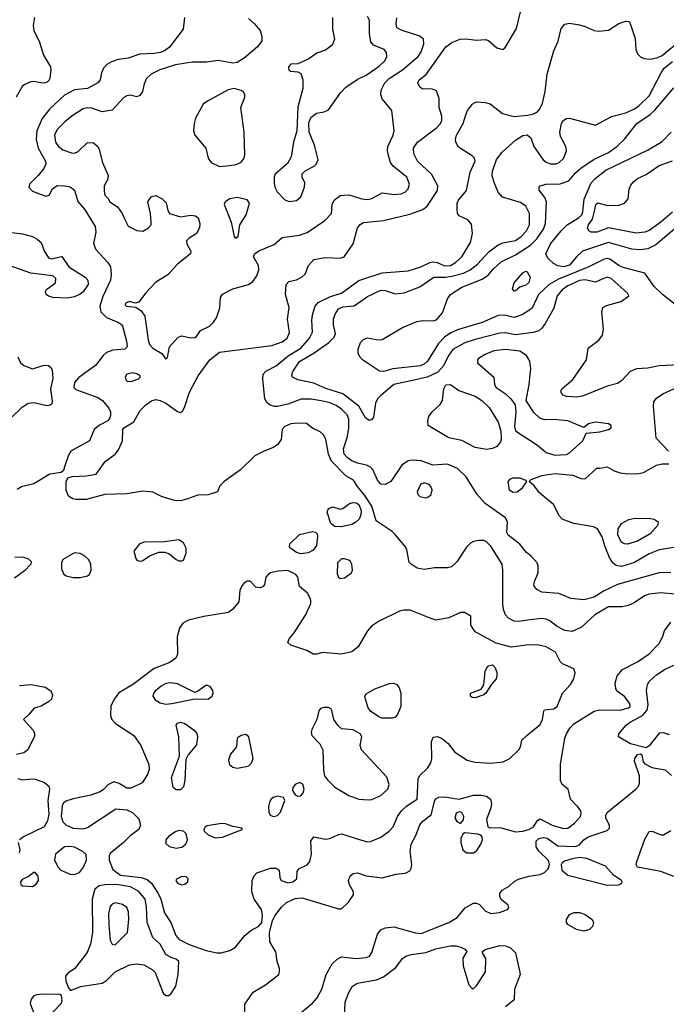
# Model space of a CAD drawing. Extents: x 1173079 to 1307053, y 522583 to 678478.
# Tile 98 of 256: x 1222707 to 1227163, y 556530 to 563320. Entities that reach past the tile are written whole.
import ezdxf

# ---------------------------------------------------------------- set-up
doc = ezdxf.new("R2010")
doc.units = 0

msp = doc.modelspace()

# ---------------------------------------------------------------- linework, layer by layer
at = {"layer": '0CON20XD'}
for points in [[(1222810, 563335), (1222800.9, 563280.9), (1222805.6, 563245), (1222843.1, 563165), (1222871.1, 563075), (1222918.5, 562995), (1222922.5, 562975), (1222915.6, 562915), (1222905, 562897.5), (1222885, 562885.6), (1222863.4, 562883.4), (1222805, 562894), (1222785, 562890.8), (1222738.8, 562871.2), (1222725, 562858.8), (1222683, 562787)], [(1223843.3, 563335), (1223833.1, 563255), (1223739.4, 563130.6), (1223705, 563105.6), (1223676.7, 563095), (1223635, 563087.1), (1223535, 563081.8), (1223455, 563054.5), (1223385, 563046.5), (1223339.4, 563030.6), (1223308.9, 563011.1), (1223284.2, 562985), (1223270.8, 562955), (1223262.9, 562905), (1223245.8, 562885), (1223175, 562845.6), (1223085, 562837.5), (1223015, 562799.1), (1222914.7, 562705.3), (1222861.7, 562638.3), (1222825.3, 562555), (1222821.3, 562495), (1222834.2, 562434.2), (1222885.6, 562345), (1222888.1, 562325), (1222874.2, 562295), (1222834.3, 562245.7), (1222775, 562186.2), (1222770, 562165), (1222795, 562137.5), (1222887, 562103), (1222910, 562110), (1222933.3, 562155), (1222965, 562176.2), (1223015, 562175.7), (1223055, 562167.5), (1223084, 562145), (1223107.2, 562067.2), (1223155, 562013.1), (1223227.5, 561895), (1223230.9, 561855), (1223217, 561777), (1223231.4, 561735), (1223315.5, 561645.5), (1223333.1, 561615), (1223336.9, 561565), (1223332.5, 561525), (1223280.7, 561410.7), (1223258.7, 561345), (1223266.6, 561306.6), (1223305, 561266.5), (1223383.8, 561235), (1223413.8, 561215), (1223444.3, 561104.3), (1223447.5, 561065), (1223431.7, 561048.3), (1223348.2, 561041.8), (1223305.4, 561024.6), (1223282.5, 561005), (1223229.2, 560935), (1223115, 560853.3), (1223085, 560817.5), (1223080, 560785), (1223095, 560769.2), (1223245, 560715.5), (1223277.1, 560695), (1223320.6, 560640.6), (1223331.9, 560615), (1223333.1, 560595), (1223328.6, 560575), (1223314, 560555), (1223258, 560525), (1223220.8, 560495), (1223188, 560415), (1223060, 560345), (1223043.9, 560316.1), (1223015.8, 560235.8), (1223008.3, 560211.7), (1222992.5, 560197.5), (1222914.6, 560185.4), (1222805, 560120.4), (1222720.7, 560099.3), (1222690, 560080)], [(1224285, 563327.5), (1224322.5, 563295), (1224364.2, 563245), (1224375.7, 563205), (1224375.8, 563175), (1224347, 563133), (1224254.5, 563055.5), (1224205, 563025.6), (1224175, 563021.5), (1224075, 563038.5), (1223995, 563027.9), (1223895, 563026.8), (1223781.4, 563008.6), (1223672, 562975), (1223612.5, 562945), (1223578.3, 562911.7), (1223561.7, 562868.3), (1223553.8, 562825), (1223535, 562796.7), (1223515, 562788.8), (1223468.8, 562798.8), (1223445, 562796), (1223425, 562784), (1223343.9, 562696.1), (1223275.9, 562684.1), (1223205, 562710.4), (1223175, 562712.3), (1223145, 562704.6), (1223075, 562661.8), (1223021.3, 562618.7), (1222965, 562563.3), (1222948.2, 562525), (1222955, 562476.2), (1222975.6, 562445), (1223005, 562422.5), (1223065, 562402.2), (1223085, 562400), (1223109.1, 562410.9), (1223175, 562474), (1223215, 562471.2), (1223245, 562446.7), (1223256, 562425), (1223276.9, 562335), (1223317.5, 562245), (1223313.3, 562215), (1223290, 562175), (1223288.8, 562135), (1223295, 562110), (1223315, 562090), (1223327.5, 562065), (1223380.3, 562030.3), (1223412.8, 561982.8), (1223431.4, 561941.4), (1223455.4, 561895.4), (1223515, 561866.7), (1223555, 561862.9), (1223595, 561884.2), (1223612.5, 561905), (1223614.3, 561925), (1223609.1, 561985), (1223589.5, 562065), (1223615, 562100), (1223645, 562109.1), (1223689.2, 562085), (1223717.4, 562057.4), (1223727.5, 562005), (1223740, 561985), (1223815, 561960), (1223885, 561972), (1223918.8, 561968.8), (1223936.2, 561955), (1223948.1, 561915), (1223945.4, 561884.6), (1223925, 561846.2), (1223875, 561813.3), (1223857.5, 561795), (1223860, 561775), (1223886, 561725), (1223884.2, 561705), (1223795.6, 561635), (1223728.1, 561561.9), (1223645, 561509.5), (1223573.8, 561435), (1223527.9, 561372.1), (1223505, 561366.2), (1223465, 561376.2), (1223437.5, 561365), (1223433.8, 561355), (1223443.3, 561345), (1223507.7, 561337.7), (1223545, 561313.1), (1223569.7, 561275), (1223591.6, 561111.6), (1223601.3, 561081.3), (1223625, 561055.7), (1223687.7, 561017.7), (1223715, 560980), (1223725, 560990), (1223739.2, 561065), (1223798.7, 561131.3), (1223825, 561140.8), (1223885, 561125.6), (1223915, 561128.9), (1223925.6, 561135), (1223953.8, 561176.2), (1224015, 561206.8), (1224043.8, 561235), (1224063.8, 561265), (1224086.6, 561333.4), (1224091.8, 561405), (1224105, 561427.3), (1224175, 561463.3), (1224285, 561494.4), (1224314, 561515), (1224340.8, 561555), (1224355.8, 561595.8), (1224352, 561625), (1224318.6, 561685), (1224324.3, 561705), (1224355, 561725.5), (1224460.5, 561769.5), (1224515, 561817.5), (1224635.3, 561834.7), (1224688.2, 561851.8), (1224810, 561935), (1224855.8, 561985), (1224860, 562045), (1224874, 562075), (1224915, 562107.1), (1224975, 562113.1), (1225065, 562084.6), (1225105, 562080.7), (1225135, 562087.7), (1225205, 562125.6), (1225285, 562114.4), (1225335, 562119.4), (1225366.3, 562133.7), (1225385, 562153.8), (1225392.5, 562185), (1225375.7, 562235), (1225280.7, 562310.7), (1225263.3, 562335), (1225250.5, 562375), (1225242.1, 562415), (1225244.5, 562445), (1225281.9, 562525), (1225288.6, 562555), (1225271.4, 562695), (1225227.2, 562747.2), (1225204.6, 562774.6), (1225195.5, 562805.5), (1225199.1, 562835), (1225223.5, 562885), (1225254.5, 562915), (1225344.6, 562975), (1225453.1, 563066.9), (1225475, 563098), (1225493.3, 563155), (1225490.6, 563185), (1225465, 563207.5), (1225343.3, 563245), (1225306.2, 563265), (1225300.8, 563295), (1225307.3, 563332.7)], [(1227220.5, 559359.5), (1227125, 559367.5), (1227045, 559358.8), (1227012.8, 559347.2), (1226940.9, 559299.1), (1226900.3, 559279.7), (1226858.7, 559271.3), (1226765, 559270.9), (1226670, 559215), (1226578.7, 559131.3), (1226515, 559102.2), (1226465, 559107.5), (1226412, 559135), (1226361.2, 559175), (1226335, 559187.1), (1226305, 559190.6), (1226225, 559181.1), (1226145, 559171.2), (1226115, 559173.5), (1226076.7, 559193.3), (1226055.3, 559215.3), (1226043.3, 559245), (1226037.5, 559285), (1226037.5, 559525), (1226032.2, 559565), (1225955, 559688.9), (1225925, 559719.5), (1225905, 559728.5), (1225871.3, 559728.7), (1225835, 559722.9), (1225815, 559710.8), (1225787.4, 559682.6), (1225719.1, 559580.9), (1225683.2, 559546.8), (1225655, 559540), (1225565, 559539.4), (1225495, 559528.1), (1225447.5, 559537.5), (1225404, 559565), (1225390.4, 559580.4), (1225375.5, 559665), (1225366.5, 559685), (1225295, 559770), (1225275, 559790), (1225164.2, 559865), (1225132.9, 559965), (1225085, 560040), (1225035, 560101.2), (1225006.7, 560145), (1224955.8, 560175.8), (1224856.8, 560276.8), (1224835.8, 560325), (1224816.7, 560426.7), (1224798.8, 560458.8), (1224777.3, 560477.3), (1224725, 560502.9), (1224684.5, 560534.5), (1224625, 560538.7), (1224575, 560533.2), (1224533.3, 560515), (1224515.6, 560495), (1224508.5, 560425), (1224485, 560389.4), (1224455, 560369.1), (1224391.2, 560345), (1224328.3, 560311.7), (1224230, 560215), (1224116.7, 560135), (1224087.5, 560105), (1224070, 560065), (1224005, 560043.8), (1223935, 560042.2), (1223857.3, 560012.7), (1223815, 560003.2), (1223775, 560004.6), (1223728, 560018), (1223685, 560031.4), (1223625, 560061.4), (1223555, 560069.1), (1223445, 560051.3), (1223293, 560047), (1223165, 560012.5), (1223095, 560010.5), (1223073.8, 560015), (1223044.6, 560034.6), (1223027, 560077), (1223027.1, 560135), (1223039.7, 560160.3), (1223068.9, 560171.1), (1223165, 560173.6), (1223234, 560186), (1223297.3, 560272.7), (1223365.2, 560324.8), (1223387.3, 560355), (1223415.4, 560415), (1223418.6, 560495), (1223425.8, 560505), (1223493.4, 560546.6), (1223538.2, 560625), (1223576.2, 560663.8), (1223615, 560691.8), (1223645, 560700.8), (1223674.7, 560694.7), (1223714.7, 560674.7), (1223795, 560617.5), (1223815, 560612.5), (1223828.7, 560621.3), (1223843.5, 560646.5), (1223878.3, 560751.7), (1223938.1, 560865), (1224017.5, 560975), (1224083.2, 561026.8), (1224445, 561073.6), (1224515, 561099.1), (1224551.1, 561125), (1224567, 561163), (1224552.9, 561255), (1224564.2, 561335), (1224540, 561425), (1224543.8, 561495), (1224562.5, 561515), (1224615, 561526), (1224655, 561546), (1224673.4, 561566.6), (1224697.1, 561625), (1224734.4, 561665.6), (1224815, 561681.1), (1224915, 561675.4), (1224944.1, 561685.9), (1225005.5, 561775), (1225035.7, 561885), (1225053, 561907), (1225077.4, 561922.6), (1225215, 561936.2), (1225395, 561978.9), (1225485, 562012.2), (1225515, 562034.2), (1225586.5, 562143.5), (1225589.6, 562175), (1225544.6, 562255), (1225448.5, 562345), (1225423.6, 562395), (1225420.9, 562435), (1225449.5, 562475), (1225578.8, 562575), (1225606.2, 562605), (1225616.2, 562626.2), (1225615.4, 562655), (1225598.9, 562715), (1225597.4, 562777.4), (1225578.7, 562828.7), (1225545, 562844.2), (1225485, 562841.2), (1225464.4, 562854.4), (1225450, 562885), (1225460.8, 562905), (1225507.5, 562942.5), (1225645, 563132.5), (1225685, 563162.5), (1225742.8, 563187.2), (1225785, 563188.2), (1225855, 563178.5), (1225915, 563184.3), (1225937.6, 563177.6), (1225995, 563126.2), (1226035.9, 563114.1), (1226052.3, 563127.7), (1226129.8, 563260.2), (1226158.5, 563375)], [(1224862, 563335), (1224862.5, 563255), (1224875.8, 563185), (1224860, 563145), (1224815, 563110.8), (1224755, 563090), (1224699.7, 563050.3), (1224625, 563016.7), (1224575, 563013.3), (1224560, 562995), (1224562, 562975), (1224572.5, 562965), (1224625, 562960), (1224645, 562950), (1224658.9, 562905), (1224657.8, 562845), (1224623.6, 562716.4), (1224616.9, 562555), (1224594.6, 562475.4), (1224578.5, 562375), (1224552.1, 562327.9), (1224467.5, 562255), (1224460, 562235), (1224460, 562195), (1224465.9, 562165.9), (1224482.7, 562132.7), (1224535, 562078.8), (1224565, 562066)], [(1224565, 562066), (1224615, 562074), (1224645, 562098.8), (1224670.8, 562165), (1224672, 562195), (1224654, 562235), (1224655, 562257.5), (1224673.3, 562275), (1224738.1, 562311.9), (1224751.2, 562325), (1224763, 562353), (1224740, 562455), (1224701.2, 562545), (1224700.5, 562609.5), (1224713.8, 562645), (1224752.5, 562675), (1224805, 562684), (1224835, 562698.8), (1224917.1, 562815), (1224954.7, 562855.3), (1225032.2, 562907.8), (1225095, 562938.1), (1225185, 563000.6), (1225221.1, 563035), (1225236.7, 563065), (1225235, 563093.3), (1225218.6, 563115), (1225145.8, 563145.8), (1225127.3, 563167.3), (1225118, 563225), (1225117.7, 563317.7), (1225105, 563343.3)], [(1227195, 559508.9), (1227115, 559505.4), (1226827.5, 559425), (1226730.5, 559379.5), (1226665, 559337.5), (1226595, 559320.5), (1226505, 559329.2), (1226423, 559363), (1226305, 559372.9), (1226271.2, 559391.2), (1226249.3, 559419.3), (1226254, 559445), (1226280, 559505), (1226280, 559555), (1226273.3, 559575), (1226235, 559618.8), (1226200, 559645), (1226155, 559704), (1226074.2, 559765), (1226064.2, 559785), (1226069.5, 559855), (1226055.6, 559885), (1225914.1, 559984.1), (1225858.9, 560045), (1225785, 560168.6), (1225724.7, 560224.7), (1225655, 560255.4), (1225555, 560249.2), (1225475, 560278.5), (1225415, 560282.7), (1225385, 560278.5), (1225341.2, 560248.8), (1225265.7, 560135), (1225225, 560114.5), (1225195, 560118.2), (1225173.2, 560145), (1225143.5, 560213.5), (1225124.7, 560234.7), (1225098.2, 560248.2), (1225035, 560262.5), (1224995, 560278.9), (1224965, 560300), (1224944, 560325), (1224938.5, 560361.5), (1224966.5, 560445), (1224975.4, 560505), (1224975.4, 560565), (1224962.9, 560595), (1224924.6, 560635), (1224889.2, 560659.2), (1224847, 560677), (1224785, 560692.8), (1224715, 560704.2), (1224646, 560704), (1224555, 560667.9), (1224485, 560653.3), (1224463.3, 560653.3), (1224433.2, 560663.2), (1224410.3, 560680.3), (1224396.2, 560705), (1224382.4, 560842.4), (1224385.6, 560875), (1224403.3, 560896.7), (1224475, 560932.4), (1224558.4, 561001.6), (1224644.7, 561055), (1224705.3, 561125), (1224724.6, 561165), (1224719.6, 561245), (1224725.4, 561285), (1224743.9, 561345), (1224765, 561370.9), (1224849, 561411), (1224925.6, 561435), (1225045, 561522), (1225205.8, 561575.8), (1225385, 561587.9), (1225471.2, 561615), (1225533.4, 561646.6), (1225555, 561650.4), (1225585, 561645.3), (1225635, 561623.8), (1225675, 561625.3), (1225711.5, 561645), (1225754.6, 561685), (1225813.1, 561785), (1225826.9, 561845), (1225819.7, 561909.7), (1225795, 561940), (1225735, 561968.8), (1225724.2, 561985), (1225721.4, 562015), (1225723.1, 562055), (1225731.1, 562075), (1225786.4, 562143.6), (1225810.8, 562269.2), (1225847.1, 562345), (1225840.6, 562365), (1225825, 562382.5), (1225730.3, 562440.3), (1225712.5, 562475), (1225710, 562495), (1225716.7, 562525), (1225763.5, 562605), (1225781.1, 562665), (1225794.2, 562695), (1225824.6, 562735.4), (1225835, 562745.7), (1225857, 562753), (1225915, 562750), (1225950.2, 562740.2), (1226035, 562674.4), (1226113.9, 562653.9), (1226208.9, 562661.1), (1226249.1, 562670.9), (1226274.6, 562685.4), (1226291.1, 562705), (1226309.5, 562745), (1226328.9, 562825), (1226341.2, 562945), (1226389.2, 563105), (1226417.2, 563172.8), (1226439.8, 563260.2), (1226465, 563290), (1226495, 563295.4), (1226565, 563285.3), (1226605, 563274.6), (1226665, 563246.4), (1226695, 563240.5), (1226765, 563248.8), (1226836, 563295), (1226885, 563310.8), (1226907.5, 563307.5), (1226918.8, 563281.2), (1226949.8, 563189.8), (1226953.6, 563115), (1226964.5, 563085), (1226985.7, 563065), (1227011.7, 563051.7), (1227055, 563047.6), (1227105, 563058.6), (1227135, 563073.2), (1227257.3, 563175)], [(1227255, 560940), (1227115, 560932.2), (1227035, 560917.2), (1226956.9, 560913.1), (1226915, 560893.1), (1226857.8, 560832.2), (1226827.5, 560812.5), (1226755, 560794), (1226585, 560723.2), (1226545, 560717.1), (1226475, 560722), (1226451.7, 560731.7), (1226440, 560745), (1226436.7, 560755), (1226444.2, 560775), (1226519.9, 560840.1), (1226612.5, 560975), (1226624.5, 561055), (1226698.7, 561111.3), (1226724.1, 561145), (1226729.4, 561185), (1226718.1, 561305), (1226725.8, 561335), (1226750.5, 561349.5), (1226853.1, 561376.9), (1226904, 561415), (1226895.8, 561435), (1226784.4, 561535), (1226755, 561544.7), (1226721.4, 561531.4), (1226675, 561511.2), (1226605, 561526.1), (1226565, 561522.7), (1226485, 561483.9), (1226445, 561456.7), (1226410.6, 561415), (1226387.9, 561332.1), (1226328.5, 561225), (1226306.5, 561193.5), (1226284, 561175), (1226246.1, 561163.9), (1226125, 561148.2), (1226055, 561160.3), (1226015, 561159.2), (1225845, 561115.8), (1225775, 561090.8), (1225691.8, 561045), (1225659.2, 561000.8), (1225627.3, 560932.7), (1225589.5, 560890.5), (1225515, 560854.7), (1225413.3, 560833.3), (1225285, 560804.7), (1225195, 560729.7), (1225172.1, 560705), (1225158.6, 560675), (1225145, 560579.2), (1225135, 560563.3), (1225115, 560556.4), (1225089.2, 560575), (1225045, 560655.4), (1224935, 560740), (1224817, 560777), (1224735, 560813.8), (1224625, 560836.2), (1224587.5, 560855), (1224582.1, 560872.1), (1224589.5, 560895), (1224635, 560962.3), (1224737.7, 561022.3), (1224835, 561091.1), (1224875, 561130), (1224882.7, 561155), (1224870.6, 561215), (1224869.4, 561255), (1224880.4, 561289.6), (1224903.6, 561326.4), (1224935, 561341.2), (1225011.9, 561348.1), (1225105, 561412.5), (1225195, 561454.5), (1225225, 561453.5), (1225295, 561430.9), (1225356.8, 561436.8), (1225465, 561477.5), (1225561.4, 561545), (1225644.8, 561544.8), (1225685, 561550.7), (1225765, 561572.1), (1225811.2, 561595), (1225862.3, 561635), (1225940.9, 561719.1), (1226005, 561767.1), (1226037.3, 561782.7), (1226125, 561797.6), (1226163.9, 561825), (1226200.9, 561865), (1226220.8, 561905), (1226219.4, 561985), (1226195.2, 562035.3), (1226159.1, 562059.1), (1226035, 562095.6), (1226005, 562130.8), (1225977.1, 562197.1), (1225964.1, 562244.1), (1225966.1, 562275), (1225993.3, 562356.7), (1226032.3, 562407.8), (1226125, 562490), (1226175, 562521.4), (1226205, 562526.9), (1226230.8, 562505), (1226250.6, 562445), (1226315, 562354.3), (1226335, 562338.5), (1226365, 562327.1), (1226405, 562325.4), (1226425.6, 562335), (1226455, 562362.5), (1226475.6, 562415), (1226471.4, 562445), (1226434.4, 562515), (1226428.6, 562545), (1226440.8, 562605), (1226452, 562625), (1226475, 562640), (1226495, 562640.6), (1226675, 562593.3), (1226785, 562653.1), (1226885, 562677.9), (1226944.5, 562705), (1226975, 562726.1), (1227045.9, 562795), (1227126.8, 562955), (1227149.1, 562985), (1227205, 563031)], [(1224085, 562308), (1224155, 562314.6), (1224198.9, 562321.1), (1224233, 562337), (1224253.8, 562365), (1224257.7, 562387.7), (1224253.2, 562545), (1224231.9, 562715), (1224258, 562785), (1224258, 562805), (1224246.2, 562825), (1224233.2, 562833.2), (1224185, 562846.9), (1224143.6, 562836.4), (1224000.9, 562759.1), (1223972.5, 562737.5), (1223919.2, 562640.8), (1223908.5, 562605), (1223904.3, 562555), (1223914.2, 562525), (1223989.4, 562435), (1224005.6, 562365), (1224025.7, 562335), (1224085, 562308)], [(1227082.5, 562695), (1227215, 562850)], [(1227225, 561357.1), (1227136.3, 561426.3), (1227080.6, 561480.6), (1227015, 561572.5), (1226865, 561611.8), (1226835.7, 561625.7), (1226775, 561669.6), (1226755, 561674), (1226735, 561668.2), (1226629.4, 561615), (1226419.4, 561530.6), (1226356.6, 561493.4), (1226281.6, 561425), (1226238.2, 561331.8), (1226175, 561286.4), (1226115, 561266.2), (1226045, 561282.2), (1226005, 561280), (1225895, 561231.9), (1225725, 561181.6), (1225678, 561162), (1225635, 561131.1), (1225593.5, 561086.5), (1225517.8, 560965), (1225495, 560945.8), (1225466.6, 560933.4), (1225277.7, 560912.3), (1225214.3, 560894.3), (1225186.8, 560896.8), (1225070, 560975), (1225050.8, 560995), (1225040.3, 561020.3), (1225039.1, 561049.1), (1225056.7, 561095), (1225075.4, 561114.6), (1225105, 561126.7), (1225175, 561113.1), (1225205, 561113.8), (1225345, 561197.1), (1225445, 561238.5), (1225485, 561246.1), (1225555, 561242.5), (1225579.2, 561250.8), (1225621.7, 561298.3), (1225654.6, 561395), (1225676.7, 561425), (1225755, 561474.7), (1225895, 561530.7), (1225935, 561559.2), (1225970.5, 561599.5), (1226025, 561651.2), (1226125, 561697.9), (1226228.2, 561765), (1226270.7, 561809.3), (1226317.1, 561875), (1226330.8, 561915), (1226337.5, 562065), (1226326, 562095), (1226287.5, 562145), (1226286, 562165), (1226293.8, 562175), (1226334.5, 562185.5), (1226431.8, 562188.2), (1226491.7, 562208.3), (1226536.4, 562265), (1226575, 562296.7), (1226665, 562358.2), (1226765, 562404.7), (1226821.5, 562445), (1226874.2, 562495.8), (1226961.1, 562605), (1227052.5, 562667.5), (1227082.5, 562695)], [(1227225, 561880.4), (1227091.9, 561768.1), (1227035, 561739.5), (1226984.2, 561734.2), (1226925, 561738.9), (1226765, 561784.2), (1226586.7, 561723.3), (1226545, 561683.9), (1226495, 561626.4), (1226455, 561616.7), (1226415, 561623.5), (1226385, 561638.2), (1226347.5, 561675), (1226333.2, 561705), (1226365.3, 561775), (1226437.7, 561865), (1226479.1, 561905), (1226559.3, 561955), (1226580.5, 561975), (1226588.3, 561995), (1226596.7, 562083.3), (1226645.5, 562194.5), (1226673.1, 562225), (1226746.1, 562283.8), (1227037.8, 562422.2), (1227135, 562480.4), (1227196.4, 562545)], [(1227205, 561994), (1227125, 561924.7), (1227045, 561867.5), (1227015, 561856.2), (1226955, 561848.9), (1226765, 561886.1), (1226685, 561854), (1226644.7, 561854.7), (1226628.6, 561865), (1226620, 561885), (1226627.1, 561905), (1226655.3, 561945), (1226669.5, 561999.5), (1226678.1, 562045), (1226691.7, 562058.3), (1226758, 562038), (1226835, 562041.8), (1226874.2, 562055), (1226901.4, 562085), (1226908.3, 562151.7), (1226919.7, 562180.3), (1226939.2, 562205), (1226965, 562224.3), (1227025, 562252.5), (1227115, 562313.8), (1227205, 562346.7)], [(1224195, 561813.8), (1224213.3, 561825), (1224223.8, 561905), (1224268.8, 561975), (1224291.2, 562055), (1224275, 562078), (1224205, 562094.4), (1224155, 562084.4), (1224124.2, 562065), (1224115.7, 562045), (1224164, 561925), (1224184.2, 561824.2), (1224195, 561813.8)], [(1222635, 561854.5), (1222725.9, 561844.1), (1222794.4, 561824.4), (1222827.6, 561807.6), (1222854.4, 561784.4), (1222875.7, 561725.7), (1222905, 561677.5), (1222925, 561671.2), (1222997.7, 561687.7), (1223046.1, 561616.1), (1223157.5, 561545), (1223177.1, 561525), (1223179.4, 561495), (1223145, 561444.2), (1223125, 561427.5), (1223085, 561410), (1223035, 561400), (1222935, 561403.6), (1222905, 561413.3), (1222890, 561425), (1222884.2, 561445), (1222891.2, 561458.8), (1222953.8, 561506.2), (1222956.7, 561535), (1222935, 561553.3), (1222785, 561571.4), (1222635.5, 561625.5)], [(1226115, 561447.5), (1226104, 561465), (1226114.2, 561505), (1226175, 561574.2), (1226195, 561585.8), (1226205, 561582), (1226224.4, 561545), (1226215, 561507.5), (1226195, 561488.9), (1226154.2, 561475.8), (1226125, 561450), (1226115, 561447.5)], [(1226395, 560316.1), (1226475, 560321.8), (1226495, 560332.9), (1226588.9, 560415), (1226611.2, 560468.8), (1226705, 560477.7), (1226765, 560493.6), (1226783.8, 560505), (1226782.3, 560522.3), (1226764.2, 560534.2), (1226675, 560544.5), (1226627.6, 560532.4), (1226595, 560507.5), (1226485, 560553.6), (1226385, 560563.8), (1226325, 560561.8), (1226292, 560572), (1226250.8, 560610.8), (1226196.9, 560695), (1226217.3, 560805), (1226229.5, 560915), (1226223.5, 560965), (1226200.5, 561005), (1226154.2, 561034.2), (1226055, 561046.9), (1225975, 561036.6), (1225915, 561010.4), (1225868.6, 560985), (1225861.4, 560975), (1225863.1, 560955), (1225975, 560856.2), (1225980, 560805), (1225990, 560785), (1226052.9, 560742.9), (1226092.5, 560705), (1226122.5, 560665), (1226127, 560617), (1226116.1, 560515), (1226125, 560484.4), (1226275, 560385.8), (1226336.2, 560335), (1226395, 560316.1)], [(1222694.4, 560995), (1222713.1, 560955), (1222736, 560935), (1222795, 560912.1), (1222875, 560937.9), (1222905, 560934.6), (1222921.6, 560921.6), (1222930, 560905), (1222935, 560846.7), (1222920.7, 560775), (1222930.5, 560689.5), (1222927.7, 560672.3), (1222918.3, 560661.7), (1222893.6, 560656.4), (1222807.4, 560677.4), (1222765, 560672.9), (1222718.3, 560641.7), (1222655, 560581.4)], [(1223475, 560824.2), (1223525, 560843.8), (1223536.7, 560855), (1223536.7, 560865), (1223515, 560878), (1223485, 560884.3), (1223445, 560876), (1223434, 560855), (1223437.7, 560837.7), (1223448.3, 560828.3), (1223475, 560824.2)], [(1227178.1, 560345), (1227094.3, 560435), (1227074.6, 560655.4), (1227077.5, 560685), (1227095, 560710), (1227139.2, 560740.8), (1227375, 560848.8)], [(1225923.6, 560356.4), (1225845, 560369.5), (1225755, 560417.5), (1225665, 560437.5), (1225521.7, 560521.7), (1225519.2, 560555), (1225526.9, 560585), (1225548.9, 560615), (1225603.9, 560666.1), (1225621.8, 560695), (1225629.1, 560775), (1225645, 560801.4), (1225675, 560804.3), (1225733.5, 560763.5), (1225845, 560723.3), (1225892.5, 560695), (1225941.5, 560645), (1226003.9, 560545), (1226022.8, 560485), (1226026.2, 560425), (1226021.7, 560408.3), (1225995, 560377.1), (1225965, 560362.2), (1225923.6, 560356.4)], [(1227215, 559679.5), (1227115, 559663.8), (1227045, 559636.9), (1226945, 559576.6), (1226855, 559549.3), (1226817.4, 559557.4), (1226794.7, 559574.7), (1226771.3, 559611.3), (1226741.5, 559685), (1226722.1, 559755), (1226688.3, 559808.3), (1226662.6, 559822.6), (1226525, 559846.9), (1226446, 559875), (1226426.5, 559896.5), (1226386.5, 559976.5), (1226292.5, 560055), (1226253.8, 560105), (1226217.5, 560135), (1226231.4, 560148.6), (1226305, 560176.7), (1226395, 560191.8), (1226518.2, 560178.2), (1226575, 560156.2), (1226605, 560154), (1226685, 560227.5), (1226705, 560227.5), (1226755, 560236), (1226805, 560208.9), (1226845.3, 560195.3), (1226895, 560188.2), (1226975, 560190), (1227005, 560197.1), (1227095, 560247.5), (1227135, 560258), (1227181.7, 560258.3)], [(1226105, 560059.4), (1226082.5, 560075), (1226074.4, 560135), (1226087.6, 560152.4), (1226105, 560161.8), (1226155, 560161.5), (1226192.5, 560145), (1226200, 560135), (1226166, 560085), (1226135, 560061.9), (1226105, 560059.4)], [(1225505, 560023.8), (1225525, 560030), (1225542.5, 560045), (1225550, 560075), (1225541.7, 560101.7), (1225530, 560115), (1225495, 560126), (1225470, 560115), (1225446, 560065), (1225451.2, 560045), (1225465, 560031.2), (1225505, 560023.8)], [(1224925, 559824), (1224880, 559825), (1224852.5, 559845), (1224826.7, 559925), (1224835, 559950), (1224865, 559960), (1224916.1, 559943.9), (1224935, 559950), (1224980, 559985), (1225005, 559990.8), (1225025, 559988.8), (1225045, 559977.5), (1225060, 559935), (1225058.8, 559905), (1225046, 559875), (1225024, 559855), (1224995, 559840), (1224925, 559824)], [(1226895, 559704.5), (1226875, 559705.5), (1226855, 559716.7), (1226830, 559765), (1226831.6, 559808.4), (1226855, 559845.6), (1226905, 559874.4), (1226946.4, 559883.6), (1227055, 559880.9), (1227078.8, 559875), (1227106.6, 559856.6), (1227103.8, 559835), (1227051.4, 559775), (1226965, 559723.9), (1226895, 559704.5)], [(1224645.7, 559635.7), (1224615, 559645.6), (1224573.8, 559675), (1224566.2, 559685), (1224568, 559705), (1224635, 559770.8), (1224725, 559790), (1224745, 559786.7), (1224757.5, 559775), (1224760, 559755), (1224752.5, 559695), (1224728.6, 559661.4), (1224695, 559644.4), (1224645.7, 559635.7)], [(1223535, 559586.2), (1223551.7, 559588.3), (1223605, 559624), (1223665, 559648), (1223705, 559648), (1223735, 559639.2), (1223785, 559598), (1223805, 559589.2), (1223825, 559588), (1223835, 559594), (1223855, 559642.5), (1223853.5, 559675), (1223835, 559712.5), (1223805, 559733.1), (1223705, 559718.8), (1223565, 559718), (1223533.3, 559705), (1223493.8, 559655), (1223506.7, 559605), (1223515, 559593.3), (1223535, 559586.2)], [(1222673.8, 559616.2), (1222734.5, 559614.5), (1222763.3, 559605), (1222786, 559585), (1222784, 559565), (1222740.3, 559519.7), (1222671.8, 559468.2)], [(1223125, 559474.3), (1223173.9, 559486.1), (1223187.5, 559495), (1223200, 559525), (1223196.7, 559565), (1223183.3, 559595), (1223154.1, 559624.1), (1223125, 559638), (1223085, 559642.9), (1223005, 559598), (1222994.4, 559575), (1222994.5, 559534.5), (1223009.5, 559499.5), (1223027.5, 559485), (1223075, 559474.3), (1223125, 559474.3)], [(1224915, 559466.7), (1224945, 559472), (1224993.3, 559505), (1225000, 559525), (1224996.2, 559565), (1224986.7, 559585), (1224975, 559593.3), (1224945, 559602.5), (1224925, 559601.4), (1224897.1, 559575), (1224895, 559500), (1224903.8, 559475), (1224915, 559466.7)], [(1224095, 556884.4), (1224155, 556901.1), (1224195, 556924.4), (1224259.2, 557005), (1224299.7, 557040.3), (1224355, 557068.4), (1224376, 557095), (1224381, 557145), (1224373.8, 557183.8), (1224323.5, 557255), (1224307.6, 557305), (1224309.2, 557385), (1224323.1, 557416.9), (1224342, 557438), (1224435, 557469.4), (1224475, 557469.2), (1224496, 557455), (1224500, 557405), (1224510, 557385), (1224555, 557368.9), (1224588.8, 557375), (1224616, 557395), (1224620, 557445), (1224631.2, 557465), (1224687.6, 557492.4), (1224707.5, 557515), (1224718.9, 557565), (1224714.4, 557655), (1224735, 557684), (1224815, 557669.2), (1224845, 557674.7), (1224905, 557701.9), (1224925, 557705.3), (1225061.9, 557661.9), (1225105, 557651.2), (1225125, 557653.3), (1225195, 557682.9), (1225254.4, 557725), (1225281.9, 557755), (1225310, 557825), (1225338.6, 557865), (1225375, 557898.1), (1225445.7, 557945), (1225452.2, 558085), (1225463.3, 558106.7), (1225519.7, 558160.3), (1225540, 558195), (1225548.2, 558225), (1225545, 558340), (1225557.7, 558372.3), (1225585, 558378), (1225615, 558366.7), (1225659.7, 558329.7), (1225705, 558268.8), (1225791.2, 558215), (1225845, 558200), (1225954, 558194), (1226038, 558202), (1226085.6, 558225), (1226146.7, 558285), (1226158.1, 558305), (1226167.3, 558352.7), (1226202.5, 558385), (1226295, 558460), (1226311.2, 558495), (1226318.3, 558551.7), (1226325, 558560), (1226385, 558567.5), (1226410.8, 558585), (1226447.8, 558675), (1226502.2, 558735), (1226525, 558773.8), (1226535.7, 558815), (1226525, 558843.8), (1226448.7, 558878.7), (1226432.5, 558895), (1226399.4, 558959.4), (1226335, 558994.5), (1226285, 559007.5), (1226215, 559009.5), (1226093.2, 558993.2), (1225990.9, 559020.9), (1225845, 559100), (1225815.8, 559145), (1225816.1, 559206.1), (1225772.3, 559232.3), (1225745, 559232), (1225665, 559195.8), (1225575, 559180), (1225525, 559198), (1225398.3, 559248.3), (1225355, 559248.5), (1225325, 559240.5), (1225179.2, 559170.8), (1225131.7, 559138.3), (1225103.5, 559105), (1225040.5, 558995), (1224995, 558960.5), (1224925, 558945.5), (1224795, 558956), (1224755, 558943.8), (1224730, 558945), (1224685, 558970), (1224575, 559006.2), (1224556.2, 559025), (1224565, 559050), (1224598.7, 559091.3), (1224676, 559214), (1224713.1, 559295), (1224714.3, 559315), (1224706.8, 559336.8), (1224690, 559365), (1224635, 559411.2), (1224624.3, 559475), (1224610.8, 559495), (1224555, 559520.9), (1224487.5, 559517.5), (1224435, 559506.1), (1224418.6, 559495), (1224404.2, 559475), (1224394, 559425), (1224385, 559412.5), (1224365, 559401.4), (1224335, 559408), (1224295, 559448), (1224275, 559448), (1224255, 559434), (1224238, 559415), (1224224, 559385), (1224218, 559305), (1224176.2, 559255), (1224146.8, 559233.2), (1223975.4, 559204.6), (1223871.1, 559178.9), (1223830.7, 559159.3), (1223808.6, 559125), (1223792.2, 559065), (1223795.6, 558945), (1223782.8, 558917.2), (1223741.7, 558888.3), (1223635, 558845.5), (1223485, 558734.5), (1223391.4, 558678.6), (1223358.1, 558635), (1223334.7, 558585.3), (1223332.5, 558522.5), (1223341.9, 558495), (1223367.6, 558467.6), (1223493.1, 558385), (1223541.1, 558315), (1223597.5, 558185), (1223599.5, 558150.5), (1223588, 558115), (1223551.7, 558058.3), (1223475, 558020), (1223445, 558020.8), (1223393.4, 558053.4), (1223355, 558063.6), (1223315.4, 558044.6), (1223285, 558010.8), (1223261.2, 557995), (1223196.9, 557973.1), (1223075, 557948), (1223025, 557930.6), (1223006.9, 557915), (1223000.5, 557899.5), (1222994.2, 557825), (1223005, 557788), (1223025, 557767.5), (1223075, 557744), (1223145, 557740), (1223175, 557750.5), (1223370.8, 557879.2), (1223445, 557871.4), (1223485, 557852.5), (1223528.8, 557808.8), (1223540, 557765), (1223528, 557735), (1223468.9, 557691.1), (1223423.6, 557645), (1223330.1, 557569.9), (1223323.6, 557555), (1223323.6, 557525), (1223349.1, 557459.1), (1223401.2, 557421.2), (1223544.5, 557404.5), (1223585, 557390.8), (1223615, 557366), (1223662.3, 557295), (1223679.6, 557255), (1223705, 557160), (1223749.5, 557095), (1223783.1, 557005), (1223807.1, 556977.1), (1223875, 556942.2), (1223992, 556902), (1224065, 556884.4), (1224095, 556884.4)], [(1224258, 556475), (1224258.3, 556531.7), (1224315.6, 556614.4), (1224401.2, 556665), (1224492, 556735), (1224498.8, 556755), (1224497.7, 556777.7), (1224481.2, 556825), (1224472, 556892), (1224431.1, 556961.1), (1224429.8, 557025), (1224449.6, 557105), (1224465, 557139.5), (1224510.6, 557199.4), (1224545, 557232.7), (1224605, 557259.6), (1224655, 557263.9), (1224905, 557187.7), (1224925, 557188.8), (1224973.8, 557235), (1225008.1, 557285), (1225008.6, 557305), (1224980, 557355), (1224972.1, 557385), (1224983.8, 557416.2), (1225005, 557432.9), (1225035, 557437.8), (1225095, 557417.3), (1225205, 557402.2), (1225301.9, 557428.1), (1225365, 557435.2), (1225395, 557451.6), (1225405, 557468.6), (1225409.5, 557495), (1225398.9, 557585), (1225404.5, 557635.5), (1225436.1, 557693.9), (1225465, 557767.1), (1225485, 557792.5), (1225542.2, 557837.8), (1225568.1, 557935), (1225575, 557947.5), (1225595, 557958.1), (1225635, 557960), (1225735, 557944.3), (1225835, 557972), (1225885, 557973.2), (1225925.3, 557965.3), (1225950.6, 557945), (1225958.9, 557915), (1225954.4, 557885.6), (1225923.8, 557805), (1225933.6, 557753.6), (1225947, 557747), (1226015, 557750), (1226125, 557718.5), (1226175, 557723.2), (1226216, 557736), (1226247.1, 557755), (1226275, 557796.7), (1226295, 557810), (1226376.4, 557766.4), (1226455, 557743.7), (1226485, 557745.8), (1226530.7, 557779.3), (1226571.3, 557825), (1226576.8, 557845), (1226573.9, 557865), (1226550.9, 557895), (1226502.5, 557945), (1226487.5, 558015), (1226445.6, 558045.6), (1226433.5, 558073.5), (1226434.7, 558185), (1226464.1, 558365), (1226474.7, 558395.3), (1226498.9, 558435), (1226526, 558464), (1226665, 558552.5), (1226705, 558561.4), (1226845, 558559.7), (1226902, 558575), (1226914.2, 558585), (1226911.4, 558605), (1226875, 558653.8), (1226827.3, 558687.3), (1226816, 558705), (1226811.1, 558745), (1226823.6, 558795), (1226862, 558838), (1226965, 558891.9), (1227045, 558947.5), (1227111.5, 559015), (1227137.9, 559062.1), (1227150.8, 559105), (1227194.2, 559165)], [(1225845, 558644.4), (1225825.9, 558645.9), (1225814.3, 558654.3), (1225813.8, 558675), (1225887.3, 558702.7), (1225905.8, 558734.2), (1225914.4, 558825), (1225923.2, 558846.8), (1225937.5, 558865), (1225965, 558871.2), (1225981.2, 558855), (1225995, 558820), (1225996.2, 558795), (1225990, 558775), (1225955.9, 558734.1), (1225920, 558675), (1225905, 558664.3), (1225845, 558644.4)], [(1227185, 558387.5), (1227145, 558403.5), (1227115, 558399.5), (1227045, 558313.1), (1227025, 558298), (1226916.6, 558326.6), (1226834.4, 558374.4), (1226835.8, 558395), (1226887.8, 558455), (1226913.9, 558476.1), (1226998.4, 558521.6), (1227031.6, 558558.4), (1227039.4, 558595), (1227027.5, 558695), (1227032.9, 558735), (1227045, 558757.1), (1227095, 558801.5), (1227155, 558841.9), (1227215, 558870)], [(1222705, 558728.1), (1222785.8, 558735.8), (1222883.8, 558716.2), (1222921.2, 558691.2), (1222933.8, 558665), (1222925.7, 558634.3), (1222906.7, 558615), (1222855, 558586.7), (1222806.4, 558573.6), (1222771.2, 558528.8), (1222732.5, 558495), (1222800.9, 558420.9), (1222809.7, 558399.7), (1222809.7, 558380.3), (1222764.4, 558285), (1222735, 558265.4), (1222685, 558253.1)], [(1223715, 558600), (1223755, 558604.2), (1223915, 558637.5), (1224005, 558635.3), (1224033.8, 558655), (1224041.1, 558675), (1224037.9, 558695), (1224020.8, 558720.8), (1223995, 558730.5), (1223935, 558688.9), (1223915, 558681.4), (1223795, 558739.2), (1223745, 558746.7), (1223715, 558742), (1223682.2, 558725), (1223640.6, 558689.4), (1223629.1, 558675), (1223624.5, 558655), (1223640.4, 558630.4), (1223675, 558609.2), (1223715, 558600)], [(1225275, 558503.1), (1225203.7, 558503.7), (1225182.3, 558512.3), (1225125, 558552.9), (1225108.5, 558575), (1225090, 558635), (1225086, 558655), (1225095, 558671.2), (1225153.8, 558706.2), (1225255, 558742.2), (1225285, 558744.4), (1225305.8, 558735), (1225323, 558713), (1225334.5, 558675), (1225334.6, 558585), (1225311.4, 558528.6), (1225295, 558511.4), (1225275, 558503.1)], [(1225109.5, 557939.5), (1225135, 557943.5), (1225195, 557969.5), (1225243.3, 558015), (1225253.1, 558045), (1225237.4, 558097.4), (1225062.7, 558285), (1225054.4, 558315), (1225065.5, 558375), (1225054.4, 558395), (1225005, 558423.6), (1224925, 558429.2), (1224899.4, 558455), (1224872.9, 558495), (1224855.7, 558565), (1224835, 558577.3), (1224802.2, 558577.8), (1224780.5, 558569.5), (1224768, 558555), (1224753.8, 558495), (1224720, 558425), (1224716, 558405), (1224721.4, 558385), (1224775, 558327.5), (1224796.9, 558285), (1224800.7, 558145), (1224807.9, 558105), (1224827.6, 558077.6), (1224878.7, 558028.7), (1224975, 557970.9), (1225045, 557944.6), (1225109.5, 557939.5)], [(1223815, 558010), (1223785, 558010.4), (1223764.4, 558025), (1223752.5, 558095), (1223807.7, 558242.3), (1223802.9, 558375), (1223786, 558455), (1223795, 558468.8), (1223815, 558475.8), (1223845, 558465.8), (1223910.3, 558420.3), (1223927.9, 558397.9), (1223932.5, 558375), (1223925, 558320), (1223868.3, 558251.7), (1223851.4, 558218.6), (1223844.6, 558075), (1223835, 558030), (1223815, 558010)], [(1224205, 558159.6), (1224245, 558164.6), (1224285.6, 558175), (1224305, 558195.7), (1224315.4, 558225), (1224285.4, 558375), (1224265, 558390.6), (1224232.5, 558385), (1224206.7, 558365), (1224202, 558305), (1224160, 558255), (1224147.3, 558215), (1224153.1, 558185), (1224175, 558165.6), (1224205, 558159.6)], [(1226715.5, 557715.5), (1226755, 557729.5), (1226771.9, 557745), (1226772.2, 557765), (1226745.6, 557815), (1226747.5, 557835), (1226759.1, 557855), (1226954.3, 558015), (1226970.8, 558035), (1226978, 558055), (1226978, 558105), (1226944.1, 558205.9), (1226946.2, 558225), (1226965, 558252.5), (1226985, 558256.7), (1226995, 558250), (1227003, 558203), (1227015, 558187.5), (1227063.2, 558163.2), (1227155, 558147.9), (1227198.6, 558108.6)], [(1222695, 558087.3), (1222725, 558078.2), (1222795, 558085.6), (1222815, 558081.9), (1222878.9, 558058.9), (1222908.1, 558035), (1222913.3, 558015), (1222900.7, 557935), (1222908.5, 557841.5), (1222899.7, 557795), (1222875, 557754.4), (1222734, 557685), (1222705.8, 557665)], [(1224625, 557966.2), (1224645, 557968.8), (1224661.7, 557988.3), (1224666.7, 558015), (1224657.6, 558047.6), (1224635, 558060), (1224606, 558045), (1224590, 558025), (1224588, 558005), (1224605.9, 557975.9), (1224625, 557966.2)], [(1224455.6, 557825.6), (1224485, 557831.9), (1224505.6, 557855), (1224533.8, 557935), (1224525.8, 557955.8), (1224485, 557966.7), (1224455, 557956.7), (1224440, 557945), (1224427.8, 557925), (1224421.1, 557895), (1224423.1, 557855), (1224434, 557835), (1224455.6, 557825.6)], [(1225745, 557777.5), (1225765, 557802.5), (1225768, 557825), (1225755, 557852.5), (1225735, 557857.5), (1225715, 557847.5), (1225706.2, 557815), (1225720.5, 557790.5), (1225745, 557777.5)], [(1224055, 557677.5), (1224105, 557681.9), (1224240, 557735), (1224240, 557745), (1224175, 557755.6), (1224125, 557774.5), (1224097.8, 557777.8), (1223999.3, 557760.7), (1223985, 557752), (1223975.8, 557735), (1223978, 557725), (1224005, 557698), (1224055, 557677.5)], [(1223786.3, 557606.3), (1223825, 557614.6), (1223851.5, 557635), (1223863.8, 557665), (1223855.5, 557705.5), (1223835, 557724.3), (1223805, 557727.8), (1223780.5, 557719.5), (1223735, 557690), (1223713.5, 557665), (1223715, 557638.8), (1223737.4, 557617.4), (1223786.3, 557606.3)], [(1224646.4, 556473.6), (1224725, 556537.3), (1224756.4, 556573.7), (1224790, 556635), (1224819.1, 556735), (1224861.3, 556808.7), (1224895, 556841.5), (1224925, 556856.7), (1225025, 556846.8), (1225095, 556853.1), (1225117.6, 556862.4), (1225135, 556886.7), (1225171.9, 557015), (1225195, 557042.9), (1225225, 557056.7), (1225285, 557064.6), (1225435, 557022), (1225475, 557018), (1225665.7, 557095), (1225721.1, 557128.9), (1225777.5, 557195), (1225835, 557227.7), (1225855, 557228.2), (1225875, 557219.4), (1225915, 557174.2), (1225955, 557157.1), (1226013.9, 557163.9), (1226070, 557185), (1226077.5, 557195), (1226073.3, 557215), (1226025, 557253.8), (1226015.8, 557275), (1226017.1, 557295), (1226032.4, 557317.6), (1226081.2, 557345), (1226115, 557376), (1226145.7, 557394.3), (1226215, 557414.5), (1226295, 557425.4), (1226325, 557439.2), (1226350, 557465), (1226357.8, 557495), (1226352.4, 557522.4), (1226285, 557585.6), (1226266.4, 557616.3), (1226265.3, 557655), (1226285, 557674.2), (1226315, 557680.9), (1226343.1, 557675), (1226415, 557622.5), (1226535, 557619.4), (1226565, 557630), (1226595.7, 557665), (1226624.7, 557685.3), (1226715.5, 557715.5)], [(1225835, 557574.4), (1225858.1, 557591.9), (1225885.5, 557635), (1225895.6, 557665), (1225894, 557685), (1225885.8, 557695.8), (1225864.5, 557704.5), (1225775, 557713.3), (1225763.6, 557706.4), (1225746.2, 557675), (1225746.2, 557645), (1225760, 557595), (1225785.8, 557575.8), (1225835, 557574.4)], [(1227215, 557412.7), (1227125.9, 557445.9), (1226964.2, 557475), (1226955.8, 557495), (1226960, 557515), (1227015, 557668.8), (1227045, 557721.2), (1227065, 557724), (1227125, 557700), (1227145, 557700), (1227195, 557728.8)], [(1222697.1, 557645), (1222708.6, 557595), (1222704.2, 557575)], [(1223085, 557424.4), (1223120.3, 557439.7), (1223148, 557475), (1223168.6, 557525), (1223165, 557562.5), (1223143.2, 557583.2), (1223085, 557614.3), (1223055, 557619.2), (1223015, 557616.2), (1222954.4, 557565.6), (1222946.2, 557525), (1222972, 557475), (1222991.2, 557455), (1223055, 557427.8), (1223085, 557424.4)], [(1226755, 557351.5), (1226835, 557354.4), (1226856.2, 557365), (1226860, 557375), (1226854, 557385), (1226800.4, 557420.4), (1226745, 557482.9), (1226615, 557535.5), (1226565, 557543.3), (1226515, 557534.5), (1226462.2, 557517.8), (1226445.8, 557505), (1226439.1, 557490.9), (1226443.1, 557455), (1226485, 557421.3), (1226755, 557351.5)], [(1222795, 557342.9), (1222821.7, 557358.3), (1222835.8, 557385), (1222833.8, 557415), (1222815, 557440), (1222805, 557440), (1222768.6, 557411.4), (1222725, 557391.4), (1222712.2, 557375), (1222715.7, 557355.7), (1222727, 557347), (1222795, 557342.9)], [(1223825, 557354.3), (1223845, 557359.2), (1223866, 557375), (1223868.8, 557395), (1223855, 557408.8), (1223825, 557412.5), (1223787.3, 557392.7), (1223784.2, 557385), (1223795, 557366), (1223825, 557354.3)], [(1223715, 556591.2), (1223735, 556592), (1223751.2, 556605), (1223782.9, 556655), (1223798.5, 556735), (1223804, 556825), (1223785, 556842), (1223755, 556851.4), (1223714.7, 556874.7), (1223674.4, 556945), (1223625, 556991.9), (1223586.5, 557095), (1223582, 557202), (1223571.8, 557255), (1223528.2, 557308.2), (1223471.2, 557341.2), (1223375, 557356), (1223295, 557354.6), (1223253.8, 557346.2), (1223225.4, 557324.6), (1223206.7, 557255), (1223209.5, 557025), (1223195.8, 556945), (1223171.7, 556888.3), (1223085.6, 556775), (1223038.8, 556745), (1223022, 556725), (1223025, 556690), (1223043, 556643), (1223055, 556627.5), (1223065, 556627.5), (1223126.3, 556653.7), (1223275, 556676.2), (1223305.3, 556694.7), (1223364.3, 556755), (1223465, 556801.9), (1223515, 556808.9), (1223561.9, 556801.9), (1223619.5, 556769.5), (1223640, 556750), (1223697.1, 556607.1), (1223715, 556591.2)], [(1223365, 556941.4), (1223449.2, 557025), (1223459.5, 557115), (1223458, 557168), (1223445, 557197.1), (1223415, 557218.2), (1223365, 557230.4), (1223345, 557221.5), (1223331.5, 557205), (1223320, 557155), (1223321.1, 557075), (1223331.7, 556971.7), (1223343.8, 556945), (1223365, 556941.4)], [(1226595, 557034.3), (1226545.4, 557045.4), (1226485, 557080), (1226475.8, 557095), (1226475.7, 557115), (1226495, 557150), (1226527.3, 557162.7), (1226565.9, 557164.1), (1226605, 557150), (1226652.5, 557115), (1226661.4, 557095), (1226654.2, 557065.8), (1226634.2, 557045.8), (1226595, 557034.3)], [(1224942.5, 556385), (1224949.4, 556545), (1224973.8, 556606.2), (1224997.6, 556652.4), (1225033.2, 556676.8), (1225165, 556700), (1225215, 556720), (1225299.4, 556785), (1225344.7, 556845.3), (1225367.7, 556862.3), (1225405, 556873.2), (1225505, 556887.3), (1225575, 556913.3), (1225675, 556934.2), (1225715, 556933.8), (1225747.5, 556925), (1225775, 556910), (1225787.5, 556895), (1225760.7, 556849.3), (1225763.3, 556795), (1225802.5, 556665), (1225825, 556640), (1225835, 556640), (1225855, 556656.7), (1225917.5, 556755), (1225920, 556845), (1225897.5, 556885), (1225897.5, 556895), (1225915, 556908), (1226015, 556936.5), (1226055, 556933.3), (1226089.4, 556919.4), (1226124.3, 556884.3), (1226151.9, 556761.9), (1226156, 556735), (1226116.7, 556635), (1226115, 556560), (1226055, 556512.5)], [(1222845, 556460), (1222905, 556463.3), (1222935, 556476.7), (1222992.5, 556535), (1223000, 556555), (1222995, 556590), (1222985, 556597.5), (1222865, 556600), (1222825, 556595.8), (1222805, 556587.5), (1222787.1, 556565), (1222778.6, 556535), (1222799.5, 556479.5), (1222815, 556466.7), (1222845, 556460)]]:
    msp.add_lwpolyline(points, dxfattribs=at)

doc.saveas('drawing.dxf')
